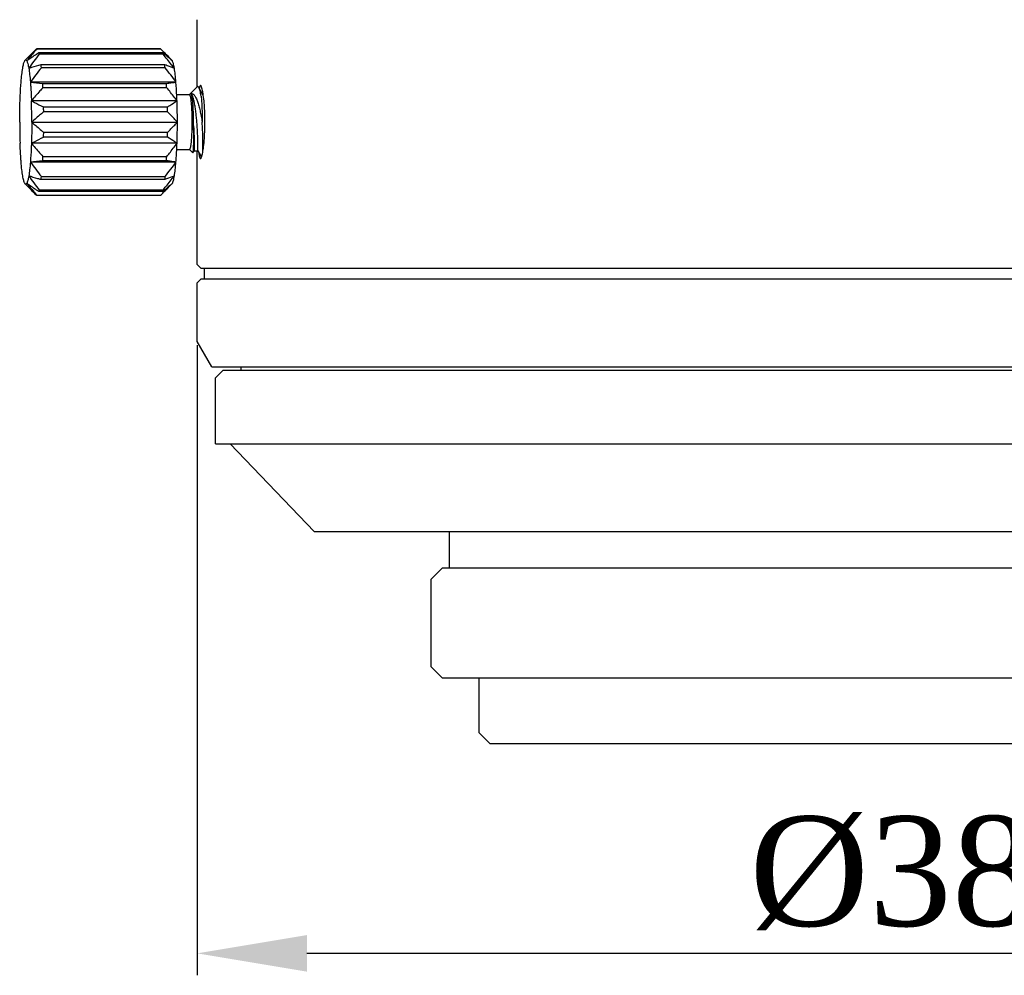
# Model space of a CAD drawing. Extents: x 0 to 559, y 0 to 432.
# Tile 1 of 8: x 98 to 125, y 218 to 244. Entities that reach past the tile are written whole.
import ezdxf

# ---------------------------------------------------------------- set-up
doc = ezdxf.new("R2010")
doc.units = 0
doc.header["$LTSCALE"] = 30.734
doc.header["$PDMODE"] = 3
doc.header["$PDSIZE"] = 8
doc.layers.get('0').update_dxf_attribs({"linetype": 'CONTINUOUS'})
doc.layers.get('Defpoints').update_dxf_attribs({"linetype": 'CONTINUOUS'})
doc.layers.add('20_ALL_FEATURES', color=7, linetype='CONTINUOUS')
doc.styles.get("Standard").update_dxf_attribs({"font": 'times.ttf'})
doc.dimstyles.get("Standard").update_dxf_attribs({"dimtxt": 3, "dimasz": 3, "dimexe": 0.6, "dimexo": 0.1, "dimtad": 1, "dimtoh": 1, "dimdec": 0, "dimrnd": 1, "dimdsep": 46, "dimtxsty": 'Standard', "dimcen": 0.09, "dimclrt": 256, "dimazin": 2, "dimtp": 0.01, "dimtm": 0.01, "dimtfac": 1, "dimtdec": 0, "dimtmove": 0, "dimatfit": 3, "dimfxl": 1, "dimtolj": 1, "dimarcsym": 0})

# ---------------------------------------------------------------- blocks, each defined once
blk = doc.blocks.new('*D3')
at = {"color": 0, "lineweight": -2, "transparency": 16777216}
for p, q in [((102.524, 235.357), (102.524, 218.118)), ((140.524, 235.359), (140.524, 218.118)), ((137.524, 218.718), (105.524, 218.718))]:
    blk.add_line(p, q, dxfattribs=at)
at = {"color": 0, "transparency": 16777216}
for points in [[(105.524, 219.218), (105.524, 218.218), (102.524, 218.718)], [(137.524, 219.218), (137.524, 218.218), (140.524, 218.718)]]:
    blk.add_solid(points, dxfattribs=at)
at = {"layer": 'Defpoints', "color": 0, "transparency": 16777216}
for p in [(102.524, 235.457), (140.524, 235.459), (102.524, 218.718)]:
    blk.add_point(p, dxfattribs=at)
at = {"transparency": 16777216, "insert": (121.524, 220.908), "char_height": 3, "attachment_point": 5}
blk.add_mtext('\\A1;%%C38', dxfattribs=at)

msp = doc.modelspace()

# ---------------------------------------------------------------- linework, layer by layer
at = {"layer": '20_ALL_FEATURES', "color": 7}
for p, q in [((102.5237, 242.4165), (102.5236, 244.2568)), ((98.1416, 243.4565), (101.5189, 243.4567)), ((101.5255, 243.4555), (98.1416, 243.4553)), ((97.8203, 243.1483), (97.965, 243.2944)), ((98.1953, 243.358), (101.5792, 243.3582)), ((101.5916, 243.3118), (98.2077, 243.3115)), ((101.8337, 243.1486), (101.6888, 243.2949)), ((98.255, 243.0312), (101.6389, 243.0315)), ((101.649, 242.9442), (98.2651, 242.944)), ((101.9442, 242.5494), (97.9632, 242.5491)), ((98.3001, 242.5146), (101.684, 242.5148)), ((101.6906, 242.3973), (98.3068, 242.397)), ((102.3116, 242.2068), (102.5194, 242.4165)), ((102.6813, 242.2034), (102.5702, 242.398)), ((101.9729, 242.0381), (97.9919, 242.0378)), ((101.9659, 242.2067), (102.3152, 242.2068)), ((102.6843, 242.2402), (102.6602, 242.2402)), ((98.3254, 241.8703), (101.7093, 241.8705)), ((101.7116, 241.7369), (98.3277, 241.7366)), ((98.0019, 241.4564), (101.983, 241.4566)), ((101.7094, 241.0427), (98.3255, 241.0424)), ((98.3278, 241.1761), (101.7116, 241.1763)), ((101.973, 240.8752), (97.992, 240.8749)), ((101.966, 240.7067), (102.3153, 240.7068)), ((102.3117, 240.7068), (102.4023, 240.6154)), ((98.3069, 240.5157), (101.6908, 240.516)), ((102.4064, 240.6153), (102.408, 240.6174)), ((102.408, 240.6174), (102.4401, 240.6736)), ((102.4397, 240.6733), (102.5392, 240.6733)), ((102.524, 237.5568), (102.5238, 240.6733)), ((102.5389, 240.6736), (102.6417, 240.4936)), ((101.9443, 240.3639), (97.9633, 240.3636)), ((101.6842, 240.3984), (98.3003, 240.3982)), ((101.639, 239.8818), (98.2552, 239.8816)), ((98.2653, 239.9688), (101.6491, 239.969)), ((97.8206, 239.7646), (97.9655, 239.6183)), ((101.8339, 239.7649), (101.6892, 239.6188)), ((98.1419, 239.4576), (101.5258, 239.4578)), ((98.1419, 239.4565), (101.5192, 239.4567)), ((101.5795, 239.5552), (98.1956, 239.5549)), ((98.208, 239.6013), (101.5919, 239.6016)), ((102.624, 237.4569), (102.524, 237.5568)), ((102.6241, 237.4569), (123.362, 237.4574)), ((102.7241, 237.1569), (102.724, 237.4569)), ((123.362, 237.4574), (140.424, 237.4592)), ((102.6241, 237.1569), (102.5241, 237.0568)), ((102.5242, 235.4568), (102.5241, 237.0568)), ((123.362, 237.1574), (102.6241, 237.1569)), ((140.424, 237.1592), (123.362, 237.1574)), ((102.9242, 234.7569), (102.5242, 235.4568)), ((123.333, 234.7574), (139.5371, 234.759)), ((102.9243, 234.7569), (123.333, 234.7574)), ((103.2255, 234.6569), (103.0255, 234.4569)), ((106.6609, 234.6567), (103.2256, 234.6569)), ((103.7255, 234.6569), (103.7255, 234.7567)), ((132.8255, 234.6581), (106.6609, 234.6567)), ((103.0257, 232.6569), (103.0255, 234.4569)), ((103.0257, 232.6569), (132.448, 232.6581)), ((105.7258, 230.257), (103.4257, 232.6569)), ((105.7258, 230.257), (128.6927, 230.2579)), ((109.4259, 229.2573), (109.4258, 230.2573)), ((109.2259, 229.2573), (108.9259, 228.9572)), ((128.8408, 229.2581), (109.226, 229.2573)), ((108.926, 226.5572), (108.9259, 228.9572)), ((109.2261, 226.2573), (108.926, 226.5572)), ((109.2262, 226.2573), (114.9348, 226.2572)), ((110.2272, 226.2571), (110.2273, 224.7563)), ((114.9348, 226.2572), (128.841, 226.2581)), ((110.5252, 224.4584), (110.2273, 224.7563)), ((110.5252, 224.4584), (122.7057, 224.4587)), ((122.7057, 224.4587), (132.7271, 224.4598))]:
    msp.add_line(p, q, dxfattribs=at)
for centre, radius, start, end in [((104.605, 236.7137), 9.3486, 133.85129, 135.25731), ((98.1344, 243.4345), 0.0221, 70.72239, 72.72731), ((94.3115, 235.9566), 10.4056, 45.50832, 46.10943), ((95.3546, 237.0176), 8.9177, 44.74161, 45.51173), ((97.3445, 238.0705), 6.7744, 50.24075, 51.31), ((96.9273, 238.565), 6.7115, 42.86838, 44.80956), ((99.3238, 240.3856), 3.7282, 47.42263, 47.74834), ((92.8366, 242.3588), 5.4599, 6.15298, 7.07468), ((96.0017, 242.3336), 5.6802, 6.17086, 7.05681), ((101.0936, 271.4249), 29.045, 263.81263, 264.48086), ((85.0374, 241.7102), 13.2871, 2.96309, 3.47075), ((88.162, 241.6958), 13.5468, 2.96795, 3.46589), ((81.7102, 241.4668), 16.2917, 359.96322, 2.00847), ((100.7779, 241.9299), 1.9316, 9.49591, 10.93771), ((100.4857, 241.8803), 2.2279, 9.31648, 9.51296), ((78.7427, 241.4665), 19.5869, 0.79032, 1.18137), ((82.0102, 241.4647), 19.7033, 0.79148, 1.18022), ((113.963, 241.4461), 16.2917, 179.96322, 182.00847), ((94.6012, 241.4551), 7.8236, 359.24762, 0.0118), ((78.6275, 241.4459), 19.7021, 358.82672, 359.21547), ((82.1278, 241.4441), 19.5857, 358.82556, 359.21663), ((84.7809, 241.2154), 13.5441, 356.54083, 357.03883), ((88.424, 241.2011), 13.2844, 356.53596, 357.04369), ((104.4185, 240.8139), 1.8601, 185.92871, 186.06972), ((101.5247, 207.2833), 33.2715, 95.56138, 96.14472), ((92.6202, 240.5786), 5.6779, 352.94912, 353.83532), ((96.2229, 240.5534), 5.4577, 352.93124, 353.8532), ((104.949, 246.5496), 9.8393, 224.785, 226.1187), ((97.5048, 244.6445), 6.5195, 308.68106, 309.78342), ((95.3602, 245.8893), 8.9093, 314.49924, 315.26608), ((99.3233, 242.5274), 3.7283, 312.26442, 312.5895), ((98.136, 239.4785), 0.0221, 250.72239, 252.72731), ((98.1357, 239.4775), 0.021, 252.71366, 256.85085), ((94.3162, 246.951), 10.3983, 313.89536, 314.50241)]:
    msp.add_arc(centre, radius, start, end, dxfattribs=at)
for points, knots in [([(98.1416, 243.4553), (98.1177, 243.4288), (98.0231, 243.3228), (97.9313, 243.2141), (97.8652, 243.1306)], [0, 0, 0, 0, 0.2509897, 1, 1, 1, 1]), ([(97.7538, 242.9287), (97.7577, 242.9516), (97.7654, 242.9936), (97.7784, 243.0504), (97.7917, 243.0951), (97.8021, 243.1204), (97.8078, 243.1306)], [0, 0, 0, 0, 0.3322267, 0.6102831, 0.8328509, 1, 1, 1, 1]), ([(97.8078, 243.1306), (97.8088, 243.1325), (97.8124, 243.1387), (97.8167, 243.1446), (97.8203, 243.1483)], [0, 0, 0, 0, 0.2851315, 1, 1, 1, 1]), ([(97.8203, 243.1483), (97.8227, 243.1507), (97.8275, 243.1547), (97.8337, 243.1565), (97.8365, 243.1565)], [0, 0, 0, 0, 0.5481088, 1, 1, 1, 1]), ([(97.8365, 243.1565), (97.839, 243.1565), (97.8443, 243.1551), (97.8517, 243.1498), (97.8588, 243.1414), (97.863, 243.1345), (97.8652, 243.1306)], [0, 0, 0, 0, 0.1837482, 0.3995832, 0.6681229, 1, 1, 1, 1]), ([(97.8652, 243.1306), (97.8918, 243.1501), (98.0004, 243.2281), (98.1112, 243.3028), (98.1953, 243.358)], [0, 0, 0, 0, 0.2470216, 1, 1, 1, 1]), ([(97.8652, 243.1306), (97.8708, 243.1204), (97.8812, 243.0951), (97.8946, 243.0503), (97.9076, 242.9935), (97.9153, 242.9516), (97.9192, 242.9287)], [0, 0, 0, 0, 0.1671735, 0.3897508, 0.6677994, 1, 1, 1, 1]), ([(98.1953, 243.358), (98.1964, 243.3544), (98.2009, 243.339), (98.2049, 243.3235), (98.2077, 243.3115)], [0, 0, 0, 0, 0.2338374, 1, 1, 1, 1]), ([(101.5916, 243.3118), (101.5906, 243.3159), (101.5868, 243.3315), (101.5826, 243.3469), (101.5792, 243.3582)], [0, 0, 0, 0, 0.2661549, 1, 1, 1, 1]), ([(101.9002, 242.9289), (101.8755, 242.9616), (101.7755, 243.0915), (101.6712, 243.218), (101.5916, 243.3118)], [0, 0, 0, 0, 0.2498086, 1, 1, 1, 1]), ([(101.6772, 243.2782), (101.6903, 243.2673), (101.7421, 243.2238), (101.7931, 243.1792), (101.8306, 243.1452)], [0, 0, 0, 0, 0.2519926, 1, 1, 1, 1]), ([(101.8462, 243.1309), (101.8452, 243.1327), (101.8416, 243.1389), (101.8373, 243.1449), (101.8337, 243.1486)], [0, 0, 0, 0, 0.2851805, 1, 1, 1, 1]), ([(101.9002, 242.9289), (101.8963, 242.9518), (101.8886, 242.9938), (101.8756, 243.0506), (101.8623, 243.0953), (101.8519, 243.1206), (101.8462, 243.1309)], [0, 0, 0, 0, 0.3322006, 0.6102492, 0.8328265, 1, 1, 1, 1]), ([(97.7099, 242.5493), (97.7156, 242.6192), (97.7276, 242.746), (97.7443, 242.8723), (97.7538, 242.9287)], [0, 0, 0, 0, 0.5509408, 1, 1, 1, 1]), ([(97.9192, 242.9287), (97.9464, 242.9375), (98.0579, 242.973), (98.1701, 243.0065), (98.255, 243.0312)], [0, 0, 0, 0, 0.2446112, 1, 1, 1, 1]), ([(97.9192, 242.9287), (97.9287, 242.8722), (97.9455, 242.7459), (97.9575, 242.6191), (97.9632, 242.5491)], [0, 0, 0, 0, 0.449071, 1, 1, 1, 1]), ([(101.6389, 243.0315), (101.6614, 243.0232), (101.7491, 242.9904), (101.8362, 242.9561), (101.9002, 242.9289)], [0, 0, 0, 0, 0.2567472, 1, 1, 1, 1]), ([(101.9442, 242.5494), (101.9385, 242.6193), (101.9265, 242.7462), (101.9097, 242.8725), (101.9002, 242.9289)], [0, 0, 0, 0, 0.550929, 1, 1, 1, 1]), ([(97.6812, 242.038), (97.6828, 242.0837), (97.6897, 242.2542), (97.6997, 242.4247), (97.7099, 242.5493)], [0, 0, 0, 0, 0.2677446, 1, 1, 1, 1]), ([(97.9632, 242.5491), (97.9664, 242.5099), (97.979, 242.3397), (97.9873, 242.1691), (97.9919, 242.0378)], [0, 0, 0, 0, 0.2303715, 1, 1, 1, 1]), ([(98.3068, 242.397), (98.2797, 242.3677), (98.1723, 242.2501), (98.0677, 242.13), (97.9919, 242.0378)], [0, 0, 0, 0, 0.2505285, 1, 1, 1, 1]), ([(101.684, 242.5148), (101.7064, 242.5176), (101.7932, 242.5286), (101.88, 242.5402), (101.9442, 242.5494)], [0, 0, 0, 0, 0.2582123, 1, 1, 1, 1]), ([(101.9729, 242.0381), (101.9505, 242.0688), (101.8593, 242.1907), (101.7638, 242.3094), (101.6906, 242.3973)], [0, 0, 0, 0, 0.249544, 1, 1, 1, 1]), ([(101.9729, 242.0381), (101.9713, 242.0838), (101.9645, 242.2543), (101.9544, 242.4248), (101.9442, 242.5494)], [0, 0, 0, 0, 0.2677395, 1, 1, 1, 1]), ([(102.5194, 242.4165), (102.5204, 242.4176), (102.5242, 242.4211), (102.5289, 242.424), (102.5325, 242.4251)], [0, 0, 0, 0, 0.2825981, 1, 1, 1, 1]), ([(102.5702, 242.398), (102.5674, 242.4028), (102.562, 242.4112), (102.5526, 242.421), (102.5425, 242.4263), (102.5355, 242.426), (102.5325, 242.4251)], [0, 0, 0, 0, 0.3362466, 0.6002835, 0.8097312, 1, 1, 1, 1]), ([(102.6328, 242.1638), (102.6285, 242.1902), (102.6197, 242.2387), (102.6047, 242.3045), (102.5892, 242.3566), (102.5769, 242.3861), (102.5702, 242.398)], [0, 0, 0, 0, 0.3291309, 0.6076589, 0.831882, 1, 1, 1, 1]), ([(102.6138, 242.4568), (102.605, 242.4568), (102.5881, 242.4244), (102.584, 242.3999), (102.5804, 242.3806)], [0, 0, 0, 0, 0.3085451, 1, 1, 1, 1]), ([(102.6536, 242.3849), (102.6483, 242.4033), (102.6405, 242.4272), (102.6258, 242.4513), (102.6173, 242.4568), (102.6138, 242.4568)], [0, 0, 0, 0, 0.6778589, 0.8759661, 1, 1, 1, 1]), ([(102.6743, 242.2964), (102.6727, 242.3048), (102.6667, 242.3345), (102.6597, 242.364), (102.6536, 242.3849)], [0, 0, 0, 0, 0.2826942, 1, 1, 1, 1]), ([(97.6713, 241.4565), (97.6713, 241.5059), (97.6721, 241.6998), (97.6761, 241.8936), (97.6812, 242.038)], [0, 0, 0, 0, 0.2547714, 1, 1, 1, 1]), ([(97.9919, 242.0378), (98.0189, 242.0234), (98.1291, 241.9657), (98.2408, 241.9108), (98.3254, 241.8703)], [0, 0, 0, 0, 0.2458004, 1, 1, 1, 1]), ([(101.7093, 241.8705), (101.7321, 241.8841), (101.8212, 241.938), (101.909, 241.9941), (101.9729, 242.0381)], [0, 0, 0, 0, 0.254789, 1, 1, 1, 1]), ([(101.983, 241.4566), (101.983, 241.506), (101.9821, 241.6999), (101.9781, 241.8937), (101.9729, 242.0381)], [0, 0, 0, 0, 0.2547674, 1, 1, 1, 1]), ([(102.3882, 241.4567), (102.3882, 241.5055), (102.3873, 241.6012), (102.3833, 241.7401), (102.3768, 241.8682), (102.3692, 241.9658), (102.3619, 242.0347), (102.3562, 242.0784), (102.3502, 242.1162), (102.3439, 242.1476), (102.3374, 242.1725), (102.3315, 242.1889), (102.3263, 242.1983), (102.3222, 242.2039), (102.3179, 242.2068), (102.3152, 242.2068)], [0, 0, 0, 0, 0.1922284, 0.3771438, 0.5477209, 0.6975087, 0.7628159, 0.8209152, 0.8712758, 0.9134894, 0.9472465, 0.9724578, 0.9819372, 0.9894781, 1, 1, 1, 1]), ([(102.3587, 242.2333), (102.3662, 242.2348), (102.3823, 242.235), (102.406, 242.2261), (102.4285, 242.2091), (102.4502, 242.1845), (102.4714, 242.1528), (102.5006, 242.0981), (102.5342, 242.0137), (102.5704, 241.8961), (102.6038, 241.7608), (102.6345, 241.6125), (102.6527, 241.5095), (102.6613, 241.4566)], [0, 0, 0, 0, 0.026351, 0.053925, 0.0854961, 0.1227006, 0.1662922, 0.2164744, 0.3359816, 0.4785295, 0.6399436, 0.8154423, 1, 1, 1, 1]), ([(102.4248, 241.4567), (102.4248, 241.5034), (102.424, 241.5952), (102.4205, 241.7293), (102.4147, 241.8546), (102.4069, 241.9671), (102.3974, 242.0633), (102.3878, 242.1316), (102.3791, 242.1757), (102.3729, 242.2004), (102.3665, 242.2192), (102.3615, 242.2294), (102.3587, 242.2333)], [0, 0, 0, 0, 0.1788743, 0.3520842, 0.5140483, 0.6596773, 0.7843676, 0.8842863, 0.9240177, 0.9565812, 0.9818613, 1, 1, 1, 1]), ([(102.5392, 240.6733), (102.5396, 240.6733), (102.5401, 240.6749), (102.5406, 240.6771), (102.5411, 240.6817), (102.5416, 240.6876), (102.5421, 240.6953), (102.5428, 240.709), (102.5435, 240.7301), (102.544, 240.7602), (102.5443, 240.7965), (102.5442, 240.8386), (102.5437, 240.8861), (102.5427, 240.9387), (102.5407, 241.0176), (102.5367, 241.1249), (102.5298, 241.2615), (102.5203, 241.405), (102.5082, 241.5504), (102.4935, 241.6924), (102.4764, 241.8262), (102.4571, 241.9471), (102.4358, 242.0508), (102.4158, 242.1246), (102.3983, 242.1719), (102.3859, 242.1986), (102.3733, 242.219), (102.3636, 242.2295), (102.3587, 242.2332)], [0, 0, 0, 0, 0.0006605, 0.0023325, 0.0050725, 0.0088862, 0.0137671, 0.0197049, 0.0347072, 0.0537726, 0.0767245, 0.1033663, 0.1334612, 0.1667554, 0.20295, 0.2827514, 0.3700834, 0.4618991, 0.5550038, 0.6461737, 0.7322671, 0.8103526, 0.8778379, 0.9326113, 0.9547669, 0.9733122, 0.9882942, 1, 1, 1, 1]), ([(102.6328, 242.1638), (102.6377, 242.1134), (102.6461, 242.0053), (102.658, 241.7696), (102.6613, 241.5843), (102.6613, 241.4567)], [0, 0, 0, 0, 0.2147593, 0.4593129, 1, 1, 1, 1]), ([(102.6537, 240.5284), (102.6658, 240.5702), (102.6861, 240.6733), (102.7096, 240.8514), (102.7275, 241.0707), (102.7409, 241.4003), (102.734, 241.7944), (102.7067, 242.1039), (102.6842, 242.241)], [0, 0, 0, 0, 0.0759021, 0.1826572, 0.3133407, 0.4593036, 0.7577831, 1, 1, 1, 1]), ([(98.3277, 241.7366), (98.2998, 241.7138), (98.1894, 241.6225), (98.081, 241.5287), (98.0019, 241.4564)], [0, 0, 0, 0, 0.2517621, 1, 1, 1, 1]), ([(101.983, 241.4566), (101.9614, 241.4806), (101.8734, 241.5764), (101.7817, 241.6687), (101.7116, 241.7369)], [0, 0, 0, 0, 0.2480146, 1, 1, 1, 1]), ([(98.0019, 241.4564), (98.0019, 241.407), (98.0011, 241.2131), (97.9971, 241.0193), (97.992, 240.8749)], [0, 0, 0, 0, 0.2547714, 1, 1, 1, 1]), ([(98.0019, 241.4564), (98.0281, 241.4324), (98.1348, 241.3367), (98.2444, 241.2443), (98.3278, 241.1761)], [0, 0, 0, 0, 0.2480648, 1, 1, 1, 1]), ([(101.7116, 241.1763), (101.7351, 241.1992), (101.8278, 241.2904), (101.918, 241.3842), (101.983, 241.4566)], [0, 0, 0, 0, 0.2518378, 1, 1, 1, 1]), ([(101.973, 240.8752), (101.9747, 240.9223), (101.9806, 241.1161), (101.983, 241.31), (101.983, 241.4566)], [0, 0, 0, 0, 0.2433201, 1, 1, 1, 1]), ([(102.3153, 240.7068), (102.318, 240.7068), (102.3223, 240.7096), (102.3264, 240.7152), (102.3316, 240.7246), (102.3374, 240.741), (102.344, 240.7659), (102.3503, 240.7973), (102.3563, 240.835), (102.362, 240.8788), (102.3693, 240.9477), (102.3768, 241.0453), (102.3833, 241.1733), (102.3873, 241.3122), (102.3882, 241.4079), (102.3882, 241.4567)], [0, 0, 0, 0, 0.010518, 0.0180552, 0.0275308, 0.0527346, 0.0864849, 0.128693, 0.1790493, 0.2371458, 0.3024516, 0.4522408, 0.6228253, 0.8077535, 1, 1, 1, 1]), ([(102.408, 240.6174), (102.4096, 240.6202), (102.4121, 240.6283), (102.4153, 240.6434), (102.4183, 240.6643), (102.4212, 240.6909), (102.4238, 240.7231), (102.4271, 240.7764), (102.4302, 240.8549), (102.4319, 240.9617), (102.4317, 241.0829), (102.4293, 241.2148), (102.4261, 241.3058), (102.4241, 241.3524)], [0, 0, 0, 0, 0.0132022, 0.0341198, 0.0628193, 0.0992096, 0.1431066, 0.1942119, 0.31662, 0.4630555, 0.6292079, 0.8100718, 1, 1, 1, 1]), ([(102.4241, 241.3524), (102.4272, 241.3076), (102.4325, 241.2205), (102.4384, 241.0947), (102.4423, 240.9802), (102.4441, 240.8934), (102.4447, 240.8321), (102.4447, 240.7933), (102.4445, 240.7595), (102.444, 240.7312), (102.4433, 240.7085), (102.4425, 240.6931), (102.4418, 240.6838), (102.4413, 240.6791), (102.4408, 240.6758), (102.4404, 240.6741), (102.4401, 240.6736)], [0, 0, 0, 0, 0.1982001, 0.3853952, 0.5557727, 0.7042366, 0.7687465, 0.8260699, 0.8758364, 0.917679, 0.9512306, 0.9762205, 0.9854456, 0.9924781, 0.9973203, 1, 1, 1, 1]), ([(102.6812, 240.6546), (102.6825, 240.7077), (102.6834, 240.8255), (102.68, 241.093), (102.6708, 241.3073), (102.6613, 241.4567)], [0, 0, 0, 0, 0.1985432, 0.4402761, 1, 1, 1, 1]), ([(97.992, 240.8749), (98.019, 240.8893), (98.1292, 240.9471), (98.2408, 241.002), (98.3255, 241.0424)], [0, 0, 0, 0, 0.2458001, 1, 1, 1, 1]), ([(101.973, 240.8752), (101.952, 240.8896), (101.8655, 240.9476), (101.7769, 241.0023), (101.7094, 241.0427)], [0, 0, 0, 0, 0.2447273, 1, 1, 1, 1]), ([(97.71, 240.3638), (97.7068, 240.403), (97.6942, 240.5732), (97.6859, 240.7438), (97.6813, 240.8751)], [0, 0, 0, 0, 0.2303715, 1, 1, 1, 1]), ([(97.992, 240.8749), (97.9904, 240.8293), (97.9835, 240.6587), (97.9735, 240.4882), (97.9633, 240.3636)], [0, 0, 0, 0, 0.2677446, 1, 1, 1, 1]), ([(97.992, 240.8749), (98.0172, 240.8443), (98.1195, 240.7222), (98.2258, 240.6036), (98.3069, 240.5157)], [0, 0, 0, 0, 0.249438, 1, 1, 1, 1]), ([(101.6908, 240.516), (101.7152, 240.5453), (101.8119, 240.6629), (101.9056, 240.783), (101.973, 240.8752)], [0, 0, 0, 0, 0.2504464, 1, 1, 1, 1]), ([(101.9443, 240.3639), (101.9475, 240.4031), (101.9601, 240.5734), (101.9684, 240.7439), (101.973, 240.8752)], [0, 0, 0, 0, 0.2303665, 1, 1, 1, 1]), ([(102.4023, 240.6154), (102.4028, 240.6148), (102.4043, 240.6138), (102.4058, 240.6147), (102.4064, 240.6153)], [0, 0, 0, 0, 0.5065214, 1, 1, 1, 1]), ([(102.5688, 240.6172), (102.5697, 240.6088), (102.5731, 240.5792), (102.5773, 240.5497), (102.5813, 240.5287)], [0, 0, 0, 0, 0.2835368, 1, 1, 1, 1]), ([(102.5813, 240.5287), (102.5849, 240.5105), (102.589, 240.4871), (102.6055, 240.4568), (102.6139, 240.4568)], [0, 0, 0, 0, 0.68899, 1, 1, 1, 1]), ([(102.6139, 240.4568), (102.6174, 240.4568), (102.6259, 240.4622), (102.6405, 240.4862), (102.6483, 240.5101), (102.6537, 240.5284)], [0, 0, 0, 0, 0.124155, 0.3222795, 1, 1, 1, 1]), ([(97.754, 239.9843), (97.7445, 240.0407), (97.7277, 240.167), (97.7157, 240.2938), (97.71, 240.3638)], [0, 0, 0, 0, 0.449071, 1, 1, 1, 1]), ([(97.9633, 240.3636), (97.9576, 240.2937), (97.9456, 240.1669), (97.9288, 240.0406), (97.9193, 239.9842)], [0, 0, 0, 0, 0.5509408, 1, 1, 1, 1]), ([(101.9443, 240.3639), (101.9235, 240.3669), (101.8368, 240.379), (101.7501, 240.3902), (101.6842, 240.3984)], [0, 0, 0, 0, 0.2408446, 1, 1, 1, 1]), ([(101.9004, 239.9844), (101.9099, 240.0408), (101.9267, 240.1672), (101.9386, 240.294), (101.9443, 240.3639)], [0, 0, 0, 0, 0.4490592, 1, 1, 1, 1]), ([(97.808, 239.7823), (97.8023, 239.7925), (97.7919, 239.8179), (97.7786, 239.8626), (97.7656, 239.9194), (97.7579, 239.9614), (97.754, 239.9843)], [0, 0, 0, 0, 0.1671735, 0.3897508, 0.6677994, 1, 1, 1, 1]), ([(97.9193, 239.9842), (97.9155, 239.9613), (97.9078, 239.9193), (97.8948, 239.8625), (97.8814, 239.8178), (97.871, 239.7925), (97.8654, 239.7823)], [0, 0, 0, 0, 0.3322267, 0.6102831, 0.8328509, 1, 1, 1, 1]), ([(98.2552, 239.8816), (98.2265, 239.8899), (98.1142, 239.9229), (98.0023, 239.9573), (97.9193, 239.9842)], [0, 0, 0, 0, 0.2548284, 1, 1, 1, 1]), ([(101.5919, 239.6016), (101.6184, 239.6328), (101.7239, 239.7583), (101.8264, 239.8863), (101.9004, 239.9844)], [0, 0, 0, 0, 0.250195, 1, 1, 1, 1]), ([(101.9004, 239.9844), (101.8795, 239.9756), (101.793, 239.9397), (101.7056, 239.9064), (101.639, 239.8818)], [0, 0, 0, 0, 0.2425181, 1, 1, 1, 1]), ([(101.8464, 239.7825), (101.8521, 239.7928), (101.8625, 239.8181), (101.8758, 239.8628), (101.8888, 239.9196), (101.8965, 239.9615), (101.9004, 239.9844)], [0, 0, 0, 0, 0.1671491, 0.3897169, 0.6677733, 1, 1, 1, 1]), ([(97.8206, 239.7646), (97.8194, 239.7657), (97.8146, 239.7711), (97.8107, 239.7773), (97.808, 239.7823)], [0, 0, 0, 0, 0.2164443, 1, 1, 1, 1]), ([(97.8367, 239.7565), (97.8339, 239.7565), (97.8277, 239.7582), (97.8229, 239.7622), (97.8206, 239.7646)], [0, 0, 0, 0, 0.4519082, 1, 1, 1, 1]), ([(97.8654, 239.7823), (97.8633, 239.7784), (97.859, 239.7715), (97.8519, 239.7631), (97.8445, 239.7578), (97.8392, 239.7565), (97.8367, 239.7565)], [0, 0, 0, 0, 0.3318655, 0.6003814, 0.8162058, 1, 1, 1, 1]), ([(98.1956, 239.5549), (98.1673, 239.5734), (98.0559, 239.6472), (97.946, 239.7233), (97.8654, 239.7823)], [0, 0, 0, 0, 0.2526928, 1, 1, 1, 1]), ([(97.8654, 239.7823), (97.8874, 239.7545), (97.9768, 239.644), (98.0703, 239.5369), (98.1419, 239.4576)], [0, 0, 0, 0, 0.2489487, 1, 1, 1, 1]), ([(101.8308, 239.7683), (101.8183, 239.7569), (101.7677, 239.7115), (101.7159, 239.6672), (101.6766, 239.6345)], [0, 0, 0, 0, 0.2478941, 1, 1, 1, 1]), ([(101.6892, 239.6188), (101.7026, 239.6323), (101.7556, 239.6862), (101.8079, 239.741), (101.8464, 239.7825)], [0, 0, 0, 0, 0.2506197, 1, 1, 1, 1]), ([(101.8339, 239.7649), (101.835, 239.766), (101.8398, 239.7714), (101.8437, 239.7776), (101.8464, 239.7825)], [0, 0, 0, 0, 0.2164902, 1, 1, 1, 1]), ([(98.208, 239.6013), (98.207, 239.5972), (98.2031, 239.5817), (98.1989, 239.5662), (98.1956, 239.5549)], [0, 0, 0, 0, 0.2661601, 1, 1, 1, 1]), ([(101.5795, 239.5552), (101.5805, 239.5587), (101.585, 239.5741), (101.589, 239.5896), (101.5919, 239.6016)], [0, 0, 0, 0, 0.2338323, 1, 1, 1, 1])]:
    msp.add_open_spline(points, degree=3, knots=knots, dxfattribs=at)
for points in [[(98.1284, 243.4553), (98.1306, 243.4561), (98.1328, 243.4565), (98.135, 243.4565)], [(98.135, 243.4565), (98.137, 243.4565), (98.139, 243.4562), (98.1409, 243.4556)], [(98.2077, 243.3115), (98.1081, 243.1866), (98.011, 243.0594), (97.9192, 242.9287)], [(98.2651, 242.944), (98.161, 242.815), (98.0595, 242.6839), (97.9632, 242.5491)], [(101.9442, 242.5494), (101.8501, 242.6841), (101.7508, 242.8153), (101.649, 242.9442)], [(97.9633, 240.3636), (98.0597, 240.2289), (98.1612, 240.0978), (98.2653, 239.9688)], [(101.6491, 239.969), (101.751, 240.098), (101.8503, 240.2291), (101.9443, 240.3639)], [(97.9193, 239.9842), (98.0112, 239.8534), (98.1083, 239.7263), (98.208, 239.6013)], [(98.1353, 239.4565), (98.1338, 239.4565), (98.1323, 239.4567), (98.1309, 239.457)], [(98.1419, 239.4576), (98.1398, 239.4569), (98.1375, 239.4565), (98.1353, 239.4565)]]:
    msp.add_open_spline(points, degree=3, dxfattribs=at)

# ---------------------------------------------------------------- dimensions: what is measured, and where the dimension line sits
dim = msp.add_linear_dim(base=(102.5242, 218.7178), p1=(140.5242, 235.4592), p2=(102.5242, 235.4568), text='%%C<>', dimstyle='Standard')
dim.commit()
dim.dimension.update_dxf_attribs({"geometry": '*D3', "text_midpoint": (121.5242, 220.9077)})

doc.saveas('drawing.dxf')
